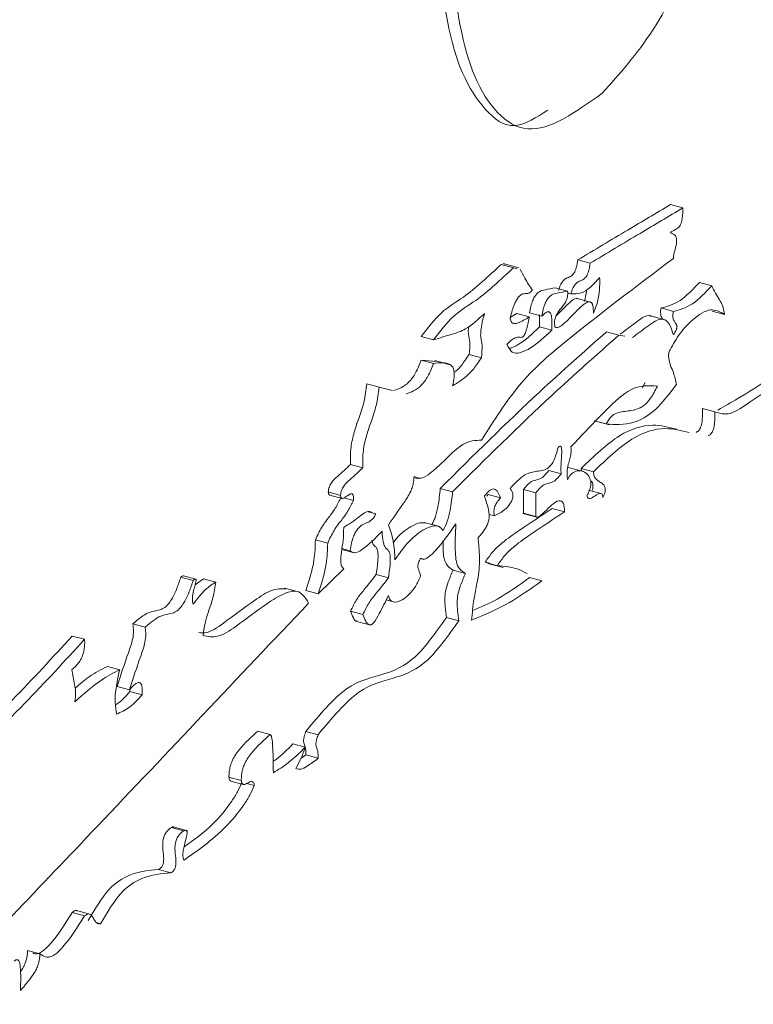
# Paper-space layout 'Sheet1' of a CAD drawing. Header units: millimetres. Extents: x 0 to 864, y 0 to 559.
# Tile 41 of 79: x 629.19 to 631.2, y 455.74 to 458.44. Entities that reach past the tile are written whole.
import ezdxf

# ---------------------------------------------------------------- set-up
doc = ezdxf.new("R2010")
doc.units = ezdxf.units.MM

psp = doc.layouts.new('Sheet1')

# ---------------------------------------------------------------- linework, layer by layer
at = {"color": 7, "linetype": 'Continuous', "lineweight": 15}
for p, q in [((630.9774, 457.9293), (631.0111, 457.9201)), ((630.5131, 457.7657), (630.5225, 457.7633)), ((630.5131, 457.7657), (630.5468, 457.7565)), ((630.5614, 457.7566), (630.5192, 457.768)), ((630.5468, 457.7565), (630.5562, 457.7541)), ((630.7231, 457.7778), (630.7568, 457.7686)), ((631.0563, 457.7162), (631.09, 457.7071)), ((630.6616, 457.7013), (630.6953, 457.6922)), ((630.6954, 457.6875), (630.7044, 457.6851)), ((630.7611, 457.6617), (630.719, 457.6732)), ((630.5385, 457.6215), (630.5565, 457.6309)), ((630.5565, 457.6309), (630.5902, 457.6218)), ((630.5913, 457.6327), (630.625, 457.6236)), ((630.9621, 457.614), (630.92, 457.6254)), ((630.9512, 457.6463), (630.9849, 457.6371)), ((631.0911, 457.6377), (631.1248, 457.6285)), ((630.618, 457.5946), (630.6517, 457.5855)), ((630.2938, 457.5681), (630.3275, 457.5589)), ((630.6602, 457.5936), (630.6672, 457.5917)), ((630.802, 457.581), (630.8357, 457.5718)), ((630.8357, 457.5718), (630.8518, 457.5691)), ((630.4254, 457.5192), (630.4591, 457.51)), ((630.2938, 457.5037), (630.3357, 457.5)), ((630.2938, 457.5037), (630.3275, 457.4946)), ((630.3739, 457.4911), (630.3318, 457.5025)), ((630.1451, 457.4389), (630.1788, 457.4297)), ((630.8991, 457.4267), (630.9074, 457.4419)), ((630.1788, 457.4297), (630.2152, 457.4205)), ((631.0649, 457.3709), (631.0986, 457.3617)), ((630.768, 457.3375), (630.8102, 457.3261)), ((630.7719, 457.3367), (630.8009, 457.3288)), ((630.1009, 457.2182), (630.1346, 457.2091)), ((630.6442, 457.2015), (630.6779, 457.1923)), ((630.7391, 457.1986), (630.697, 457.21)), ((630.7334, 457.2002), (630.7322, 457.2068)), ((630.7322, 457.2068), (630.7659, 457.1976)), ((630.2745, 457.1825), (630.2871, 457.1791)), ((630.0396, 457.1427), (630.0733, 457.1335)), ((630.3465, 457.1526), (630.3802, 457.1434)), ((630.5744, 457.0849), (630.5744, 457.1497)), ((630.5744, 457.1497), (630.6081, 457.1406)), ((630.6081, 457.0758), (630.6081, 457.1406)), ((630.7865, 457.1386), (630.7528, 457.1478)), ((630.0437, 457.1341), (630.0774, 457.1249)), ((630.0825, 457.1267), (630.1086, 457.1196)), ((630.4737, 457.1311), (630.4776, 457.1358)), ((630.4776, 457.1358), (630.5113, 457.1267)), ((630.1489, 457.0883), (630.1697, 457.0827)), ((630.5725, 457.0841), (630.6147, 457.0726)), ((630.5744, 457.0849), (630.6081, 457.0758)), ((630.6533, 457.0976), (630.687, 457.0884)), ((630.3445, 457.048), (630.3024, 457.0595)), ((630.4803, 457.0813), (630.4941, 457.0775)), ((630.0044, 457.0117), (630.0381, 457.0026)), ((630.0767, 456.9851), (630.1106, 456.9758)), ((630.0771, 456.9876), (630.0993, 456.9816)), ((630.292, 456.9602), (630.3012, 456.9577)), ((630.4812, 456.9481), (630.4692, 456.9502)), ((630.4692, 456.9502), (630.5029, 456.941)), ((630.0819, 456.9324), (630.0118, 456.864)), ((630.3818, 456.9289), (630.4155, 456.9198)), ((630.4765, 456.9472), (630.5186, 456.9358)), ((629.6361, 456.9097), (629.6698, 456.9005)), ((629.6767, 456.9041), (629.643, 456.9133)), ((629.6752, 456.8888), (629.6978, 456.9054)), ((629.6978, 456.9054), (629.7315, 456.8962)), ((630.1708, 456.9165), (630.2045, 456.9074)), ((630.5913, 456.9086), (630.625, 456.8994)), ((629.9618, 456.8683), (629.9196, 456.8797)), ((629.9781, 456.8732), (630.0118, 456.864)), ((630.1985, 456.8473), (630.2215, 456.8411)), ((630.1009, 456.8163), (630.1346, 456.8072)), ((630.1142, 456.7895), (630.1564, 456.7781)), ((630.3639, 456.7994), (630.3976, 456.7902)), ((629.5047, 456.7815), (629.5384, 456.7723)), ((629.3386, 456.7485), (629.3723, 456.7394)), ((629.4347, 456.6652), (629.4684, 456.656)), ((629.4614, 456.6105), (629.4951, 456.6013)), ((629.4964, 456.5963), (629.4965, 456.6028)), ((629.4964, 456.5963), (629.5301, 456.5871)), ((629.8471, 456.488), (629.8807, 456.4789)), ((629.9781, 456.4875), (630.0118, 456.4783)), ((629.9431, 456.4533), (629.9768, 456.4441)), ((629.9648, 456.4134), (629.9781, 456.4229)), ((629.9781, 456.4229), (630.0118, 456.4137)), ((629.7677, 456.3624), (629.8014, 456.3532)), ((629.773, 456.3515), (629.8067, 456.3424)), ((629.8158, 456.345), (629.8369, 456.3393)), ((629.6101, 456.2243), (629.6438, 456.2152)), ((629.6544, 456.2154), (629.6123, 456.2268)), ((629.5748, 456.1094), (629.6085, 456.1002)), ((629.3386, 455.9918), (629.3723, 455.9826)), ((629.3898, 455.9864), (629.3477, 455.9979)), ((629.4076, 455.9632), (629.4162, 455.9608)), ((629.2159, 455.8881), (629.2496, 455.879))]:
    psp.add_line(p, q, dxfattribs=at)
for points, knots in [([(631.1861, 459.3744), (631.1812, 459.2588), (631.1713, 459.0282), (631.068, 458.6702), (630.932, 458.3922), (630.8376, 458.2869), (630.7903, 458.2342)], [0, 0, 0, 0, 0.280205, 0.559313, 0.779411, 1, 1, 1, 1]), ([(630.6408, 458.188), (630.6101, 458.1681), (630.5436, 458.1249), (630.4671, 458.1849), (630.3407, 458.3797), (630.3345, 458.7139), (630.3295, 458.9809)], [0, 0, 0, 0, 0.125602, 0.271974, 0.418339, 1, 1, 1, 1]), ([(630.7903, 458.2342), (630.7183, 458.1828), (630.61, 458.1054), (630.5003, 458.1733), (630.375, 458.3734), (630.3684, 458.706), (630.3632, 458.9717)], [0, 0, 0, 0, 0.248922, 0.37465, 0.500373, 1, 1, 1, 1]), ([(630.7231, 457.7778), (630.7687, 457.8052), (630.8535, 457.8562), (630.9383, 457.9062), (630.9774, 457.9293)], [0, 0, 0, 0, 0.537559, 1, 1, 1, 1]), ([(630.7568, 457.7686), (630.8024, 457.796), (630.8872, 457.847), (630.972, 457.897), (631.0111, 457.9201)], [0, 0, 0, 0, 0.537559, 1, 1, 1, 1]), ([(631.0111, 457.9201), (631.0109, 457.9136), (631.0106, 457.9027), (631.0089, 457.8883), (631.0064, 457.8783), (631.0035, 457.8717), (631, 457.8672), (630.9906, 457.8597), (630.9826, 457.8563), (630.9759, 457.8535)], [0, 0, 0, 0, 0.1955834, 0.3301338, 0.4028847, 0.4643107, 0.5270026, 0.5988897, 1, 1, 1, 1]), ([(630.9759, 457.8535), (630.9799, 457.8515), (630.986, 457.8486), (630.9928, 457.8424), (630.9942, 457.8326), (630.9939, 457.826), (630.9937, 457.8224)], [0, 0, 0, 0, 0.46223, 0.695893, 0.830919, 1, 1, 1, 1]), ([(630.9937, 457.8224), (630.9919, 457.8151), (630.9893, 457.8049), (630.9853, 457.791), (630.9851, 457.785), (630.9849, 457.7818)], [0, 0, 0, 0, 0.535477, 0.749523, 1, 1, 1, 1]), ([(630.2938, 457.5681), (630.3122, 457.5916), (630.351, 457.6411), (630.4236, 457.6809), (630.4786, 457.733), (630.5131, 457.7657)], [0, 0, 0, 0, 0.252047, 0.530219, 1, 1, 1, 1]), ([(630.3275, 457.5589), (630.3459, 457.5824), (630.3847, 457.6319), (630.4573, 457.6717), (630.5123, 457.7238), (630.5468, 457.7565)], [0, 0, 0, 0, 0.252047, 0.530219, 1, 1, 1, 1]), ([(630.9849, 457.7818), (630.8843, 457.7062), (630.7446, 457.6012), (630.5657, 457.4508), (630.4933, 457.338), (630.4591, 457.2846)], [0, 0, 0, 0, 0.574852, 0.798714, 1, 1, 1, 1]), ([(630.6707, 457.6942), (630.6716, 457.6975), (630.6733, 457.7036), (630.6767, 457.7116), (630.6827, 457.7216), (630.692, 457.7283), (630.7023, 457.7317), (630.7113, 457.7384), (630.7166, 457.7487), (630.7193, 457.7566), (630.7216, 457.7667), (630.7226, 457.7738), (630.7231, 457.7778)], [0, 0, 0, 0, 0.074649, 0.138144, 0.196408, 0.37328, 0.559943, 0.722613, 0.775299, 0.834671, 0.907519, 1, 1, 1, 1]), ([(630.7044, 457.6851), (630.7053, 457.6883), (630.707, 457.6944), (630.7104, 457.7024), (630.7164, 457.7125), (630.7257, 457.7191), (630.736, 457.7226), (630.745, 457.7293), (630.7503, 457.7395), (630.753, 457.7475), (630.7553, 457.7575), (630.7563, 457.7646), (630.7568, 457.7686)], [0, 0, 0, 0, 0.074649, 0.138144, 0.196408, 0.37328, 0.559943, 0.722613, 0.775299, 0.834671, 0.907519, 1, 1, 1, 1]), ([(630.5657, 457.7517), (630.5698, 457.7435), (630.5801, 457.7228), (630.592, 457.7056), (630.5992, 457.6952)], [0, 0, 0, 0, 0.39216, 1, 1, 1, 1]), ([(630.783, 457.7297), (630.7738, 457.7194), (630.7569, 457.7006), (630.7295, 457.6835), (630.7136, 457.6845), (630.7044, 457.6851)], [0, 0, 0, 0, 0.3364181, 0.6160221, 1, 1, 1, 1]), ([(630.7659, 457.6321), (630.7691, 457.6399), (630.7758, 457.6558), (630.7811, 457.6818), (630.7835, 457.7068), (630.7832, 457.7217), (630.783, 457.7297)], [0, 0, 0, 0, 0.244103, 0.501714, 0.732469, 1, 1, 1, 1]), ([(630.9512, 457.6463), (630.9684, 457.6506), (631.0022, 457.6592), (631.0385, 457.6975), (631.0563, 457.7162)], [0, 0, 0, 0, 0.50911, 1, 1, 1, 1]), ([(630.9849, 457.6371), (631.0021, 457.6415), (631.0359, 457.65), (631.0722, 457.6883), (631.09, 457.7071)], [0, 0, 0, 0, 0.50911, 1, 1, 1, 1]), ([(631.09, 457.7071), (631.0969, 457.6938), (631.1065, 457.6752), (631.1207, 457.6538), (631.1234, 457.6372), (631.1248, 457.6285)], [0, 0, 0, 0, 0.547691, 0.763865, 1, 1, 1, 1]), ([(630.5992, 457.6952), (630.5958, 457.692), (630.5885, 457.6849), (630.5786, 457.6861), (630.5675, 457.684), (630.5566, 457.672), (630.5489, 457.6556), (630.543, 457.6389), (630.5396, 457.6261), (630.5377, 457.619)], [0, 0, 0, 0, 0.141055, 0.305398, 0.475545, 0.647078, 0.739703, 0.854378, 1, 1, 1, 1]), ([(630.5913, 457.6327), (630.5923, 457.6388), (630.5942, 457.6498), (630.5988, 457.6651), (630.6066, 457.6816), (630.6194, 457.6934), (630.6379, 457.6972), (630.6522, 457.6997), (630.6616, 457.7013)], [0, 0, 0, 0, 0.10719, 0.19272, 0.26678, 0.433416, 0.62796, 1, 1, 1, 1]), ([(630.625, 457.6236), (630.626, 457.6297), (630.6279, 457.6406), (630.6325, 457.6559), (630.6403, 457.6725), (630.6531, 457.6843), (630.6716, 457.6881), (630.6859, 457.6906), (630.6953, 457.6922)], [0, 0, 0, 0, 0.10719, 0.19272, 0.26678, 0.433416, 0.62796, 1, 1, 1, 1]), ([(630.6953, 457.6922), (630.6955, 457.6895), (630.6958, 457.6848), (630.695, 457.6771), (630.6924, 457.6672), (630.6863, 457.6564), (630.6783, 457.6468), (630.6703, 457.6373), (630.6639, 457.6273), (630.6608, 457.6177), (630.6595, 457.6102), (630.6594, 457.602), (630.6601, 457.597), (630.6605, 457.5941)], [0, 0, 0, 0, 0.07798, 0.139378, 0.192499, 0.314384, 0.456995, 0.601967, 0.728025, 0.78037, 0.83772, 0.908378, 1, 1, 1, 1]), ([(630.7412, 457.665), (630.7436, 457.674), (630.7465, 457.6848), (630.7474, 457.6949), (630.7475, 457.6965)], [0, 0, 0, 0, 0.836761, 1, 1, 1, 1]), ([(630.6605, 457.5941), (630.6635, 457.5934), (630.6701, 457.5918), (630.6857, 457.6034), (630.7064, 457.624), (630.7303, 457.6494), (630.7494, 457.6645), (630.7594, 457.6625), (630.7635, 457.657), (630.7659, 457.6466), (630.7659, 457.6373), (630.7659, 457.6321)], [0, 0, 0, 0, 0.087408, 0.189289, 0.374945, 0.592175, 0.774377, 0.825871, 0.876655, 0.932533, 1, 1, 1, 1]), ([(630.663, 457.6241), (630.6658, 457.6267), (630.6776, 457.6378), (630.6964, 457.658), (630.715, 457.6741), (630.7222, 457.6719), (630.7231, 457.6716)], [0, 0, 0, 0, 0.137065, 0.575481, 0.943203, 1, 1, 1, 1]), ([(630.4674, 457.6311), (630.45, 457.6148), (630.4199, 457.5865), (630.3742, 457.5735), (630.3449, 457.5643), (630.3275, 457.5589)], [0, 0, 0, 0, 0.355354, 0.617824, 1, 1, 1, 1]), ([(630.4591, 457.51), (630.4604, 457.5223), (630.4627, 457.5439), (630.4572, 457.5613), (630.4569, 457.5806), (630.4602, 457.6034), (630.4647, 457.6208), (630.4674, 457.6311)], [0, 0, 0, 0, 0.277297, 0.489283, 0.609886, 0.768279, 1, 1, 1, 1]), ([(630.5902, 457.6218), (630.5881, 457.6112), (630.5855, 457.5979), (630.5812, 457.5827), (630.5789, 457.5762), (630.5765, 457.5712), (630.5738, 457.568), (630.5688, 457.5652), (630.5626, 457.5667), (630.5534, 457.5657), (630.5423, 457.5602), (630.5339, 457.5514), (630.5292, 457.5465)], [0, 0, 0, 0, 0.204087, 0.256766, 0.297885, 0.33506, 0.368208, 0.403072, 0.540331, 0.662166, 0.811485, 1, 1, 1, 1]), ([(630.5377, 457.619), (630.5385, 457.6154), (630.5401, 457.6084), (630.547, 457.6019), (630.5642, 457.6062), (630.5796, 457.6154), (630.5902, 457.6218)], [0, 0, 0, 0, 0.121423, 0.234046, 0.471952, 1, 1, 1, 1]), ([(630.618, 457.5946), (630.6184, 457.6016), (630.6191, 457.6136), (630.6181, 457.6239), (630.6178, 457.6283)], [0, 0, 0, 0, 0.579238, 1, 1, 1, 1]), ([(630.6517, 457.5855), (630.652, 457.5924), (630.6527, 457.6051), (630.6518, 457.6213), (630.649, 457.6318), (630.6447, 457.6364), (630.6393, 457.6363), (630.6325, 457.632), (630.6276, 457.6265), (630.625, 457.6236)], [0, 0, 0, 0, 0.199751, 0.370765, 0.517378, 0.619891, 0.727023, 0.850398, 1, 1, 1, 1]), ([(630.8392, 457.5747), (630.853, 457.5848), (630.8802, 457.6045), (630.9112, 457.6297), (630.923, 457.624), (630.924, 457.6236)], [0, 0, 0, 0, 0.484789, 0.955899, 1, 1, 1, 1]), ([(630.9561, 457.6156), (630.9555, 457.6165), (630.9531, 457.6201), (630.9502, 457.626), (630.9494, 457.6366), (630.9506, 457.643), (630.9512, 457.6463)], [0, 0, 0, 0, 0.150412, 0.571624, 0.776167, 1, 1, 1, 1]), ([(631.1248, 457.6285), (631.1126, 457.6356), (631.0876, 457.6501), (631.0427, 457.6197), (631.0044, 457.5823), (630.9846, 457.5471), (630.9759, 457.5315)], [0, 0, 0, 0, 0.293955, 0.600937, 0.823411, 1, 1, 1, 1]), ([(630.9849, 457.5728), (630.9863, 457.5748), (630.9888, 457.5783), (630.9917, 457.5834), (630.9934, 457.5872), (630.9943, 457.5901), (630.9949, 457.5933), (630.9948, 457.5967), (630.9939, 457.5998), (630.9916, 457.6042), (630.9876, 457.6093), (630.9839, 457.6169), (630.9831, 457.6274), (630.9843, 457.6338), (630.9849, 457.6371)], [0, 0, 0, 0, 0.098662, 0.171366, 0.208398, 0.238939, 0.265906, 0.310934, 0.363319, 0.425006, 0.595896, 0.796244, 0.893535, 1, 1, 1, 1]), ([(630.4254, 457.5192), (630.4267, 457.5314), (630.4289, 457.553), (630.4236, 457.5705), (630.423, 457.5856), (630.4242, 457.5935), (630.4246, 457.596)], [0, 0, 0, 0, 0.415991, 0.734003, 0.914927, 1, 1, 1, 1]), ([(630.5367, 457.5355), (630.5445, 457.5386), (630.5708, 457.549), (630.5985, 457.5758), (630.618, 457.5946)], [0, 0, 0, 0, 0.297207, 1, 1, 1, 1]), ([(630.8729, 457.5656), (630.8868, 457.576), (630.9142, 457.5966), (630.9478, 457.6203), (630.9671, 457.6116), (630.9776, 457.5972), (630.9823, 457.5814), (630.9849, 457.5728)], [0, 0, 0, 0, 0.315742, 0.622574, 0.730567, 0.852847, 1, 1, 1, 1]), ([(630.3465, 457.1526), (630.4371, 457.2425), (630.589, 457.3932), (630.7407, 457.527), (630.802, 457.581)], [0, 0, 0, 0, 0.596182, 1, 1, 1, 1]), ([(630.3802, 457.1434), (630.4708, 457.2333), (630.6227, 457.3841), (630.7744, 457.5178), (630.8357, 457.5718)], [0, 0, 0, 0, 0.596182, 1, 1, 1, 1]), ([(630.5292, 457.5465), (630.5334, 457.538), (630.5424, 457.5203), (630.5671, 457.5232), (630.6032, 457.5398), (630.6322, 457.5671), (630.6517, 457.5855)], [0, 0, 0, 0, 0.173909, 0.366998, 0.576091, 1, 1, 1, 1]), ([(630.3841, 457.4698), (630.3861, 457.4712), (630.3928, 457.4758), (630.4069, 457.4916), (630.4184, 457.5088), (630.4254, 457.5192)], [0, 0, 0, 0, 0.1460103, 0.4828839, 1, 1, 1, 1]), ([(630.9759, 457.5315), (630.9751, 457.5299), (630.9735, 457.5267), (630.9722, 457.5209), (630.9718, 457.5153), (630.9733, 457.4937), (630.9851, 457.4744), (630.9911, 457.4481), (630.9937, 457.4367)], [0, 0, 0, 0, 0.040615, 0.078534, 0.11996, 0.168121, 0.639494, 1, 1, 1, 1]), ([(630.2194, 457.4202), (630.233, 457.4249), (630.2525, 457.4317), (630.2797, 457.4668), (630.2891, 457.4914), (630.2938, 457.5037)], [0, 0, 0, 0, 0.532893, 0.765702, 1, 1, 1, 1]), ([(630.2531, 457.411), (630.2667, 457.4157), (630.2862, 457.4225), (630.3134, 457.4577), (630.3228, 457.4822), (630.3275, 457.4946)], [0, 0, 0, 0, 0.532893, 0.765702, 1, 1, 1, 1]), ([(630.3275, 457.4946), (630.3441, 457.4968), (630.3634, 457.4993), (630.3808, 457.4856), (630.3847, 457.4743), (630.3847, 457.4557), (630.3818, 457.4412), (630.3802, 457.433)], [0, 0, 0, 0, 0.585047, 0.682954, 0.774771, 0.873988, 1, 1, 1, 1]), ([(630.3802, 457.433), (630.3947, 457.4421), (630.4138, 457.4541), (630.4406, 457.4821), (630.4521, 457.4995), (630.4591, 457.51)], [0, 0, 0, 0, 0.551366, 0.728339, 1, 1, 1, 1]), ([(630.1009, 457.2182), (630.1005, 457.2334), (630.0998, 457.2606), (630.11, 457.306), (630.1238, 457.346), (630.1395, 457.3904), (630.1431, 457.4222), (630.1451, 457.4389)], [0, 0, 0, 0, 0.227824, 0.406944, 0.576827, 0.777439, 1, 1, 1, 1]), ([(630.9411, 457.4327), (630.9174, 457.4342), (630.874, 457.4368), (630.791, 457.3587), (630.7366, 457.3008), (630.7044, 457.2665)], [0, 0, 0, 0, 0.32739, 0.602027, 1, 1, 1, 1]), ([(630.9937, 457.4367), (630.9744, 457.4117), (630.9349, 457.3607), (630.8673, 457.324), (630.8253, 457.327), (630.8009, 457.3288)], [0, 0, 0, 0, 0.287589, 0.585576, 1, 1, 1, 1]), ([(630.8009, 457.3288), (630.8053, 457.3361), (630.8148, 457.3519), (630.8377, 457.3628), (630.8655, 457.3639), (630.8962, 457.3707), (630.9236, 457.3972), (630.9351, 457.4207), (630.9411, 457.4327)], [0, 0, 0, 0, 0.093578, 0.200224, 0.462124, 0.735059, 0.863774, 1, 1, 1, 1]), ([(631.0986, 457.3617), (631.1121, 457.3579), (631.1412, 457.3496), (631.2066, 457.3992), (631.2536, 457.4271), (631.2826, 457.4443)], [0, 0, 0, 0, 0.250554, 0.538768, 1, 1, 1, 1]), ([(631.1068, 457.3669), (631.1249, 457.3772), (631.1721, 457.404), (631.2197, 457.4347), (631.2489, 457.4535)], [0, 0, 0, 0, 0.384569, 1, 1, 1, 1]), ([(630.1346, 457.2091), (630.1342, 457.2243), (630.1335, 457.2514), (630.1437, 457.2969), (630.1575, 457.3369), (630.1732, 457.3812), (630.1768, 457.413), (630.1788, 457.4297)], [0, 0, 0, 0, 0.227824, 0.406944, 0.576827, 0.777439, 1, 1, 1, 1]), ([(631.0473, 457.3055), (631.0487, 457.3064), (631.0513, 457.3081), (631.055, 457.3118), (631.0584, 457.3169), (631.0614, 457.3241), (631.0633, 457.3329), (631.065, 457.3491), (631.065, 457.3614), (631.0649, 457.3709)], [0, 0, 0, 0, 0.112936, 0.2042718, 0.2803804, 0.3813294, 0.4852708, 0.6014992, 1, 1, 1, 1]), ([(631.081, 457.2964), (631.0824, 457.2973), (631.085, 457.2989), (631.0887, 457.3027), (631.0921, 457.3077), (631.0951, 457.3149), (631.097, 457.3238), (631.0987, 457.3399), (631.0986, 457.3522), (631.0986, 457.3617)], [0, 0, 0, 0, 0.112936, 0.2042718, 0.2803804, 0.3813294, 0.4852708, 0.6014992, 1, 1, 1, 1]), ([(630.7322, 457.2068), (630.7676, 457.2408), (630.8355, 457.306), (630.9247, 457.3325), (630.9728, 457.32), (630.9942, 457.3144)], [0, 0, 0, 0, 0.377835, 0.723678, 1, 1, 1, 1]), ([(630.7659, 457.1976), (630.8013, 457.2316), (630.8692, 457.2968), (630.9584, 457.3233), (631.0065, 457.3108), (631.0279, 457.3052)], [0, 0, 0, 0, 0.377835, 0.723678, 1, 1, 1, 1]), ([(630.4591, 457.2846), (630.4426, 457.2838), (630.4082, 457.2824), (630.3591, 457.2284), (630.3211, 457.1952), (630.2942, 457.1763), (630.281, 457.1824), (630.2748, 457.1853)], [0, 0, 0, 0, 0.281797, 0.589864, 0.743201, 0.879174, 1, 1, 1, 1]), ([(630.6693, 457.2647), (630.6659, 457.252), (630.6598, 457.2295), (630.6432, 457.207), (630.6276, 457.2015), (630.6066, 457.1988), (630.5771, 457.1941), (630.5515, 457.1671), (630.5377, 457.1525)], [0, 0, 0, 0, 0.124579, 0.221219, 0.331928, 0.466244, 0.712959, 1, 1, 1, 1]), ([(630.6779, 457.1923), (630.6775, 457.1951), (630.6767, 457.2013), (630.6772, 457.2159), (630.6784, 457.2333), (630.6794, 457.2513), (630.6789, 457.2631), (630.6768, 457.2677), (630.6749, 457.2687), (630.6723, 457.2678), (630.6704, 457.2658), (630.6693, 457.2647)], [0, 0, 0, 0, 0.105748, 0.232309, 0.45258, 0.640241, 0.791459, 0.83915, 0.885694, 0.937135, 1, 1, 1, 1]), ([(630.7044, 457.2665), (630.7047, 457.2608), (630.7052, 457.2507), (630.7015, 457.2334), (630.6976, 457.2206), (630.695, 457.2092), (630.6937, 457.1991), (630.6936, 457.1879), (630.6947, 457.181), (630.6953, 457.1771)], [0, 0, 0, 0, 0.207348, 0.367026, 0.519912, 0.61303, 0.715579, 0.839493, 1, 1, 1, 1]), ([(630.0396, 457.1427), (630.04, 457.145), (630.0405, 457.1496), (630.0426, 457.1564), (630.0452, 457.1624), (630.0525, 457.1747), (630.0716, 457.1909), (630.089, 457.2071), (630.1009, 457.2182)], [0, 0, 0, 0, 0.0526838, 0.1005266, 0.1483767, 0.1996151, 0.4527986, 1, 1, 1, 1]), ([(630.0733, 457.1335), (630.0736, 457.1359), (630.0742, 457.1404), (630.0763, 457.1472), (630.0789, 457.1533), (630.0862, 457.1655), (630.1053, 457.1817), (630.1227, 457.198), (630.1346, 457.2091)], [0, 0, 0, 0, 0.0526838, 0.1005266, 0.1483767, 0.1996151, 0.4527986, 1, 1, 1, 1]), ([(630.5744, 457.1497), (630.5818, 457.1583), (630.5951, 457.1736), (630.6115, 457.1755), (630.6273, 457.1814), (630.6381, 457.1943), (630.6442, 457.2015)], [0, 0, 0, 0, 0.3063704, 0.5494578, 0.7474916, 1, 1, 1, 1]), ([(630.6081, 457.1406), (630.6155, 457.1491), (630.6288, 457.1644), (630.6452, 457.1664), (630.661, 457.1723), (630.6718, 457.1851), (630.6779, 457.1923)], [0, 0, 0, 0, 0.3063704, 0.5494578, 0.7474916, 1, 1, 1, 1]), ([(630.6953, 457.1771), (630.6968, 457.18), (630.6998, 457.1861), (630.7055, 457.1924), (630.7164, 457.2005), (630.7327, 457.2022), (630.7474, 457.1951), (630.7557, 457.1827), (630.7586, 457.1736), (630.7591, 457.1635), (630.7577, 457.1545), (630.7552, 457.1464), (630.752, 457.1391), (630.7494, 457.1346), (630.748, 457.1322)], [0, 0, 0, 0, 0.04944, 0.103399, 0.163948, 0.37813, 0.629596, 0.715838, 0.789703, 0.838175, 0.884218, 0.917306, 0.955146, 1, 1, 1, 1]), ([(630.7921, 457.1273), (630.7933, 457.1302), (630.7956, 457.1353), (630.7978, 457.1431), (630.7986, 457.1497), (630.7979, 457.1563), (630.7949, 457.1617), (630.7888, 457.1671), (630.7811, 457.1715), (630.7735, 457.1773), (630.7675, 457.1842), (630.7664, 457.1933), (630.7659, 457.1976)], [0, 0, 0, 0, 0.068659, 0.12175, 0.166814, 0.211815, 0.299866, 0.407324, 0.600473, 0.748151, 0.88225, 1, 1, 1, 1]), ([(630.2748, 457.1853), (630.2744, 457.1804), (630.2737, 457.1713), (630.2704, 457.1572), (630.2622, 457.1352), (630.2386, 457.1024), (630.2183, 457.0724), (630.2045, 457.052)], [0, 0, 0, 0, 0.087858, 0.16466, 0.238613, 0.482138, 1, 1, 1, 1]), ([(630.762, 457.1453), (630.7627, 457.1477), (630.7642, 457.1522), (630.7649, 457.1589), (630.7642, 457.1654), (630.7617, 457.1702), (630.7591, 457.1724), (630.758, 457.1734)], [0, 0, 0, 0, 0.1748632, 0.3232896, 0.4715081, 0.7615209, 1, 1, 1, 1]), ([(630.0437, 457.1342), (630.0431, 457.1344), (630.0417, 457.1349), (630.0402, 457.1378), (630.0398, 457.141), (630.0396, 457.1427)], [0, 0, 0, 0, 0.285703, 0.621095, 1, 1, 1, 1]), ([(630.1086, 457.1196), (630.1087, 457.1222), (630.109, 457.127), (630.1083, 457.1327), (630.1069, 457.1363), (630.1033, 457.139), (630.0959, 457.1354), (630.0867, 457.1281), (630.0793, 457.1238), (630.0755, 457.1257), (630.0739, 457.1287), (630.0735, 457.1318), (630.0733, 457.1335)], [0, 0, 0, 0, 0.082617, 0.149693, 0.207755, 0.263113, 0.444165, 0.646898, 0.828747, 0.882792, 0.937826, 1, 1, 1, 1]), ([(630.3237, 457.0537), (630.3267, 457.0595), (630.3339, 457.0737), (630.3423, 457.1096), (630.3449, 457.1358), (630.3465, 457.1526)], [0, 0, 0, 0, 0.2018165, 0.4891057, 1, 1, 1, 1]), ([(630.354, 457.037), (630.3582, 457.0453), (630.3667, 457.0618), (630.3761, 457.1004), (630.3786, 457.1266), (630.3802, 457.1434)], [0, 0, 0, 0, 0.26293, 0.528223, 1, 1, 1, 1]), ([(630.5113, 457.1267), (630.5091, 457.1323), (630.5049, 457.1436), (630.4965, 457.1519), (630.487, 457.1505), (630.4777, 457.1441), (630.4711, 457.1363), (630.4674, 457.132)], [0, 0, 0, 0, 0.253707, 0.502101, 0.641794, 0.802848, 1, 1, 1, 1]), ([(630.5377, 457.1525), (630.5392, 457.1506), (630.5418, 457.1472), (630.5443, 457.1415), (630.5454, 457.1364), (630.5456, 457.1322), (630.5452, 457.1272), (630.5436, 457.1214), (630.5408, 457.1153), (630.5341, 457.1047), (630.5179, 457.0886), (630.5037, 457.082), (630.4941, 457.0775)], [0, 0, 0, 0, 0.095535, 0.168515, 0.206892, 0.239032, 0.267161, 0.307105, 0.350697, 0.401306, 0.593277, 1, 1, 1, 1]), ([(630.748, 457.1322), (630.7489, 457.1296), (630.7509, 457.1242), (630.7593, 457.1244), (630.7708, 457.1324), (630.782, 457.1398), (630.7883, 457.1383), (630.7911, 457.1345), (630.7917, 457.1298), (630.7921, 457.1273)], [0, 0, 0, 0, 0.11709, 0.234309, 0.501585, 0.762002, 0.838714, 0.914828, 1, 1, 1, 1]), ([(630.0044, 457.0117), (630.01, 457.0238), (630.0221, 457.0497), (630.0422, 457.0745), (630.0607, 457.0993), (630.0704, 457.1193), (630.0749, 457.1287)], [0, 0, 0, 0, 0.2616605, 0.5594457, 0.7912195, 1, 1, 1, 1]), ([(630.0381, 457.0026), (630.0437, 457.0146), (630.0558, 457.0405), (630.0759, 457.0654), (630.0944, 457.0901), (630.1041, 457.1101), (630.1086, 457.1196)], [0, 0, 0, 0, 0.2616605, 0.5594457, 0.7912195, 1, 1, 1, 1]), ([(630.4674, 457.132), (630.4716, 457.1196), (630.4767, 457.1046), (630.4804, 457.0837), (630.4808, 457.0736), (630.479, 457.0622), (630.4747, 457.0507), (630.4684, 457.0398), (630.46, 457.0287), (630.4536, 457.022), (630.45, 457.0183)], [0, 0, 0, 0, 0.382804, 0.463726, 0.53467, 0.599911, 0.671306, 0.752496, 0.859758, 1, 1, 1, 1]), ([(630.4941, 457.0775), (630.4938, 457.0803), (630.4932, 457.0852), (630.4936, 457.0931), (630.4951, 457.1004), (630.4983, 457.1092), (630.504, 457.1182), (630.5087, 457.1237), (630.5113, 457.1267)], [0, 0, 0, 0, 0.170006, 0.30247, 0.41268, 0.51645, 0.741654, 1, 1, 1, 1]), ([(630.687, 457.0884), (630.6866, 457.0944), (630.686, 457.1052), (630.6818, 457.1158), (630.6728, 457.1213), (630.6569, 457.1124), (630.6374, 457.0938), (630.6224, 457.0783), (630.6136, 457.0737), (630.6102, 457.0733), (630.6088, 457.075), (630.6081, 457.0758)], [0, 0, 0, 0, 0.106151, 0.193823, 0.27521, 0.469483, 0.681385, 0.888499, 0.930519, 0.967012, 1, 1, 1, 1]), ([(630.16, 457.0864), (630.1572, 457.0879), (630.1475, 457.0933), (630.1191, 457.0695), (630.0962, 457.0546), (630.0819, 457.0454)], [0, 0, 0, 0, 0.1318651, 0.4596091, 1, 1, 1, 1]), ([(630.0993, 456.9816), (630.1006, 456.9888), (630.1028, 457.0017), (630.108, 457.0195), (630.1164, 457.0382), (630.1296, 457.0518), (630.1439, 457.0578), (630.1556, 457.063), (630.1647, 457.0718), (630.1681, 457.0791), (630.1697, 457.0827)], [0, 0, 0, 0, 0.127137, 0.226717, 0.310517, 0.488726, 0.680206, 0.856624, 0.930476, 1, 1, 1, 1]), ([(630.4692, 456.9502), (630.476, 456.96), (630.4911, 456.982), (630.5229, 457.01), (630.5773, 457.0476), (630.6231, 457.0778), (630.6533, 457.0976)], [0, 0, 0, 0, 0.112166, 0.25025, 0.507847, 1, 1, 1, 1]), ([(630.5029, 456.941), (630.5097, 456.9509), (630.5248, 456.9729), (630.5566, 457.0009), (630.611, 457.0384), (630.6568, 457.0686), (630.687, 457.0884)], [0, 0, 0, 0, 0.112166, 0.25025, 0.507847, 1, 1, 1, 1]), ([(630.218, 457.0045), (630.2207, 457.0082), (630.238, 457.0314), (630.2633, 457.0468), (630.2903, 457.0599), (630.3015, 457.0584), (630.3064, 457.0577)], [0, 0, 0, 0, 0.091521, 0.572857, 0.813882, 1, 1, 1, 1]), ([(630.3892, 457.0557), (630.3705, 457.0287), (630.3466, 456.9942), (630.3174, 456.9665), (630.303, 456.9567), (630.296, 456.96), (630.2927, 456.9615)], [0, 0, 0, 0, 0.5743647, 0.7353071, 0.8774376, 1, 1, 1, 1]), ([(630.4155, 456.9198), (630.4096, 456.9234), (630.3994, 456.9297), (630.3897, 456.9501), (630.3862, 456.9922), (630.388, 457.0288), (630.3892, 457.0557)], [0, 0, 0, 0, 0.238704, 0.414046, 0.568399, 1, 1, 1, 1]), ([(630.0819, 457.0454), (630.0818, 457.0339), (630.0817, 457.0124), (630.0753, 456.9789), (630.0727, 456.9531), (630.0761, 456.9383), (630.0798, 456.9345), (630.0819, 456.9324)], [0, 0, 0, 0, 0.283308, 0.53121, 0.747088, 0.859744, 1, 1, 1, 1]), ([(630.1873, 457.0353), (630.1683, 457.0159), (630.1432, 456.9901), (630.1126, 456.9737), (630.1036, 456.9791), (630.0993, 456.9816)], [0, 0, 0, 0, 0.61884, 0.820594, 1, 1, 1, 1]), ([(630.2045, 456.9074), (630.2062, 456.9193), (630.209, 456.939), (630.2102, 456.963), (630.208, 456.977), (630.2028, 456.9842), (630.1958, 456.9898), (630.1889, 457.0058), (630.1879, 457.0243), (630.1873, 457.0353)], [0, 0, 0, 0, 0.204836, 0.339378, 0.433424, 0.515372, 0.63241, 0.779298, 1, 1, 1, 1]), ([(630.2045, 457.052), (630.2096, 457.0383), (630.2192, 457.0123), (630.2214, 456.9749), (630.2224, 456.9572)], [0, 0, 0, 0, 0.52593, 1, 1, 1, 1]), ([(630.2224, 456.9572), (630.2348, 456.9748), (630.2617, 457.0127), (630.2972, 457.0387), (630.3245, 457.05), (630.3426, 457.0515), (630.3504, 457.0416), (630.354, 457.037)], [0, 0, 0, 0, 0.270145, 0.5837, 0.74071, 0.880578, 1, 1, 1, 1]), ([(629.9781, 456.8732), (629.9831, 456.8883), (629.992, 456.9153), (630.0033, 456.9639), (630.004, 456.9934), (630.0044, 457.0117)], [0, 0, 0, 0, 0.326655, 0.581727, 1, 1, 1, 1]), ([(630.0118, 456.864), (630.0168, 456.8792), (630.0256, 456.9061), (630.037, 456.9548), (630.0377, 456.9843), (630.0381, 457.0026)], [0, 0, 0, 0, 0.326655, 0.581727, 1, 1, 1, 1]), ([(630.1708, 456.9165), (630.1725, 456.9284), (630.1753, 456.9481), (630.1766, 456.9722), (630.1743, 456.9861), (630.1692, 456.9934), (630.1627, 456.9979), (630.16, 457.0058), (630.1587, 457.0095)], [0, 0, 0, 0, 0.27797, 0.460548, 0.588172, 0.699378, 0.858204, 1, 1, 1, 1]), ([(630.3818, 456.9289), (630.3759, 456.9325), (630.3657, 456.9388), (630.3561, 456.9593), (630.3536, 456.9844), (630.3542, 457.0021), (630.3545, 457.0102)], [0, 0, 0, 0, 0.341197, 0.591825, 0.812454, 1, 1, 1, 1]), ([(630.45, 457.0183), (630.4518, 457.0006), (630.4546, 456.9718), (630.4535, 456.9283), (630.4466, 456.8894), (630.4369, 456.844), (630.4341, 456.8111), (630.4324, 456.7916)], [0, 0, 0, 0, 0.271987, 0.445467, 0.579018, 0.749584, 1, 1, 1, 1]), ([(630.2927, 456.9615), (630.2915, 456.9594), (630.2895, 456.9557), (630.287, 456.95), (630.2853, 456.9442), (630.2848, 456.9382), (630.2859, 456.9331), (630.289, 456.9256), (630.2911, 456.9187), (630.2927, 456.9133)], [0, 0, 0, 0, 0.121073, 0.213815, 0.2875, 0.384922, 0.490637, 0.611178, 1, 1, 1, 1]), ([(630.3639, 456.7994), (630.3625, 456.8087), (630.3601, 456.8247), (630.3584, 456.8482), (630.3606, 456.8724), (630.3692, 456.9002), (630.3772, 456.9184), (630.3818, 456.9289)], [0, 0, 0, 0, 0.25318, 0.437963, 0.583396, 0.759898, 1, 1, 1, 1]), ([(630.5842, 456.9194), (630.5762, 456.9238), (630.5509, 456.9375), (630.5224, 456.9396), (630.5029, 456.941)], [0, 0, 0, 0, 0.317995, 1, 1, 1, 1]), ([(629.5047, 456.7815), (629.5192, 456.794), (629.5449, 456.8162), (629.5721, 456.8173), (629.5917, 456.8253), (629.6046, 456.8384), (629.6159, 456.8576), (629.6262, 456.881), (629.6326, 456.8994), (629.6361, 456.9097)], [0, 0, 0, 0, 0.302683, 0.539019, 0.638728, 0.734478, 0.805766, 0.891803, 1, 1, 1, 1]), ([(629.5384, 456.7723), (629.5529, 456.7848), (629.5786, 456.807), (629.6058, 456.8081), (629.6254, 456.8161), (629.6383, 456.8293), (629.6496, 456.8485), (629.6599, 456.8719), (629.6662, 456.8903), (629.6698, 456.9005)], [0, 0, 0, 0, 0.302683, 0.539019, 0.638728, 0.734478, 0.805766, 0.891803, 1, 1, 1, 1]), ([(629.6361, 456.9097), (629.6373, 456.9106), (629.6394, 456.9122), (629.6417, 456.9134), (629.6427, 456.9133), (629.643, 456.9133)], [0, 0, 0, 0, 0.517486, 0.878886, 1, 1, 1, 1]), ([(629.6698, 456.9005), (629.671, 456.9015), (629.6731, 456.9031), (629.6754, 456.9042), (629.6767, 456.9042), (629.6773, 456.9038), (629.6777, 456.903), (629.678, 456.9016), (629.6777, 456.899), (629.6768, 456.8944), (629.6743, 456.8855), (629.6702, 456.8714), (629.6672, 456.8556), (629.6674, 456.843), (629.6689, 456.8384), (629.6698, 456.8359)], [0, 0, 0, 0, 0.084049, 0.142746, 0.164524, 0.182632, 0.198516, 0.213825, 0.245612, 0.285151, 0.363564, 0.537241, 0.752204, 0.867219, 1, 1, 1, 1]), ([(629.6698, 456.8359), (629.681, 456.8505), (629.7016, 456.8773), (629.7221, 456.8903), (629.7315, 456.8962)], [0, 0, 0, 0, 0.542832, 1, 1, 1, 1]), ([(629.7315, 456.8962), (629.7294, 456.8819), (629.7253, 456.8544), (629.712, 456.8177), (629.701, 456.7827), (629.6982, 456.7611), (629.6967, 456.7497)], [0, 0, 0, 0, 0.288093, 0.556236, 0.768149, 1, 1, 1, 1]), ([(630.1009, 456.8163), (630.1061, 456.8273), (630.1174, 456.8508), (630.1419, 456.8797), (630.1598, 456.9025), (630.1708, 456.9165)], [0, 0, 0, 0, 0.250278, 0.536766, 1, 1, 1, 1]), ([(630.1346, 456.8072), (630.1398, 456.8181), (630.1511, 456.8417), (630.1756, 456.8706), (630.1935, 456.8933), (630.2045, 456.9074)], [0, 0, 0, 0, 0.250278, 0.536766, 1, 1, 1, 1]), ([(630.2927, 456.9133), (630.2881, 456.903), (630.2785, 456.8815), (630.2602, 456.8604), (630.2392, 456.8441), (630.2213, 456.8395), (630.2085, 456.8456), (630.2058, 456.8549), (630.2045, 456.8592)], [0, 0, 0, 0, 0.163834, 0.341937, 0.528916, 0.792342, 0.903951, 1, 1, 1, 1]), ([(630.3976, 456.7902), (630.3962, 456.7995), (630.3938, 456.8156), (630.3921, 456.839), (630.3943, 456.8633), (630.4029, 456.8911), (630.4109, 456.9093), (630.4155, 456.9198)], [0, 0, 0, 0, 0.25318, 0.437963, 0.583396, 0.759898, 1, 1, 1, 1]), ([(630.4324, 456.7916), (630.4667, 456.8059), (630.5298, 456.8323), (630.5951, 456.8784), (630.625, 456.8994)], [0, 0, 0, 0, 0.543014, 1, 1, 1, 1]), ([(630.4354, 456.818), (630.4575, 456.8275), (630.5086, 456.8494), (630.5614, 456.8872), (630.5913, 456.9086)], [0, 0, 0, 0, 0.434102, 1, 1, 1, 1]), ([(629.6856, 456.7579), (629.6912, 456.7572), (629.7115, 456.7544), (629.7645, 456.7922), (629.8253, 456.8378), (629.8843, 456.8777), (629.9113, 456.8779), (629.9237, 456.878)], [0, 0, 0, 0, 0.078906, 0.285486, 0.633657, 0.830062, 1, 1, 1, 1]), ([(629.6967, 456.7497), (629.7096, 456.7472), (629.737, 456.7419), (629.7979, 456.7813), (629.8595, 456.8303), (629.9177, 456.8661), (629.9608, 456.8778), (629.9777, 456.8514), (629.9859, 456.8387)], [0, 0, 0, 0, 0.143377, 0.305286, 0.578169, 0.732102, 0.870056, 1, 1, 1, 1]), ([(630.2045, 456.8592), (630.1963, 456.8427), (630.1834, 456.8169), (630.1673, 456.7871), (630.1563, 456.7779), (630.1484, 456.7799), (630.1411, 456.7901), (630.137, 456.8009), (630.1346, 456.8072)], [0, 0, 0, 0, 0.325127, 0.507539, 0.594342, 0.691124, 0.820663, 1, 1, 1, 1]), ([(629.9859, 456.8387), (629.7929, 456.6346), (629.4452, 456.2669), (629.0975, 455.9025), (628.9428, 455.7405)], [0, 0, 0, 0, 0.555071, 1, 1, 1, 1]), ([(630.1187, 456.7892), (630.1177, 456.7893), (630.1134, 456.7895), (630.1075, 456.7998), (630.1033, 456.8103), (630.1009, 456.8163)], [0, 0, 0, 0, 0.109761, 0.483115, 1, 1, 1, 1]), ([(629.9781, 456.4875), (630.0159, 456.5328), (630.0905, 456.6225), (630.1856, 456.6392), (630.2776, 456.6777), (630.3347, 456.7583), (630.3639, 456.7994)], [0, 0, 0, 0, 0.283853, 0.561282, 0.775967, 1, 1, 1, 1]), ([(630.0118, 456.4783), (630.0496, 456.5237), (630.1242, 456.6134), (630.2192, 456.63), (630.3113, 456.6686), (630.3684, 456.7491), (630.3976, 456.7902)], [0, 0, 0, 0, 0.283853, 0.561282, 0.775967, 1, 1, 1, 1]), ([(629.4614, 456.6105), (629.4714, 456.6411), (629.4856, 456.6843), (629.5039, 456.7352), (629.5069, 456.7633), (629.5055, 456.775), (629.5047, 456.7815)], [0, 0, 0, 0, 0.53027, 0.749498, 0.862217, 1, 1, 1, 1]), ([(629.4951, 456.6013), (629.5051, 456.6319), (629.5193, 456.6752), (629.5376, 456.726), (629.5406, 456.7541), (629.5392, 456.7659), (629.5384, 456.7723)], [0, 0, 0, 0, 0.53027, 0.749498, 0.862217, 1, 1, 1, 1]), ([(628.9792, 456.3815), (629.0444, 456.4441), (629.1644, 456.5591), (629.2841, 456.6892), (629.3386, 456.7485)], [0, 0, 0, 0, 0.544335, 1, 1, 1, 1]), ([(629.0129, 456.3723), (629.0781, 456.4349), (629.1981, 456.5499), (629.3178, 456.6801), (629.3723, 456.7394)], [0, 0, 0, 0, 0.544335, 1, 1, 1, 1]), ([(629.3723, 456.7394), (629.3725, 456.7347), (629.3727, 456.7262), (629.3714, 456.7127), (629.3686, 456.7003), (629.3638, 456.6878), (629.3566, 456.6759), (629.3473, 456.6651), (629.3406, 456.6595), (629.337, 456.6565)], [0, 0, 0, 0, 0.147309, 0.268994, 0.374886, 0.476632, 0.623287, 0.796077, 1, 1, 1, 1]), ([(629.337, 456.6565), (629.3396, 456.6428), (629.3433, 456.6236), (629.3484, 456.5962), (629.3468, 456.5783), (629.3458, 456.5682)], [0, 0, 0, 0, 0.51199, 0.721013, 1, 1, 1, 1]), ([(629.3458, 456.5682), (629.3701, 456.59), (629.4116, 456.6272), (629.4517, 456.6476), (629.4684, 456.656)], [0, 0, 0, 0, 0.585521, 1, 1, 1, 1]), ([(629.3462, 456.6054), (629.359, 456.6167), (629.389, 456.643), (629.4181, 456.6571), (629.4347, 456.6652)], [0, 0, 0, 0, 0.42789, 1, 1, 1, 1]), ([(629.4684, 456.656), (629.4633, 456.6327), (629.4564, 456.6015), (629.4554, 456.5607), (629.4582, 456.545), (629.46, 456.5349)], [0, 0, 0, 0, 0.5145874, 0.6896821, 1, 1, 1, 1]), ([(629.5301, 456.5871), (629.5303, 456.5921), (629.5306, 456.6012), (629.5293, 456.6121), (629.5265, 456.619), (629.5217, 456.622), (629.5146, 456.62), (629.5053, 456.6127), (629.4987, 456.6053), (629.4951, 456.6013)], [0, 0, 0, 0, 0.148284, 0.270227, 0.376064, 0.477781, 0.62455, 0.797187, 1, 1, 1, 1]), ([(629.4568, 456.5605), (629.4585, 456.5614), (629.4714, 456.5679), (629.4848, 456.5831), (629.4964, 456.5963)], [0, 0, 0, 0, 0.132888, 1, 1, 1, 1]), ([(629.46, 456.5349), (629.4718, 456.5399), (629.4947, 456.5497), (629.5185, 456.5749), (629.5301, 456.5871)], [0, 0, 0, 0, 0.514772, 1, 1, 1, 1]), ([(629.7677, 456.3624), (629.7678, 456.3674), (629.7681, 456.3766), (629.7708, 456.3913), (629.776, 456.4068), (629.7843, 456.4224), (629.8084, 456.4538), (629.8296, 456.4725), (629.8471, 456.488)], [0, 0, 0, 0, 0.084108, 0.1553, 0.22162, 0.325588, 0.444007, 1, 1, 1, 1]), ([(629.8014, 456.3532), (629.8015, 456.3582), (629.8018, 456.3674), (629.8045, 456.3821), (629.8097, 456.3976), (629.818, 456.4132), (629.8421, 456.4446), (629.8633, 456.4634), (629.8807, 456.4789)], [0, 0, 0, 0, 0.084108, 0.1553, 0.22162, 0.325588, 0.444007, 1, 1, 1, 1]), ([(629.8807, 456.4789), (629.8819, 456.4775), (629.8844, 456.4743), (629.8866, 456.4607), (629.8886, 456.4276), (629.889, 456.3967), (629.8893, 456.3743)], [0, 0, 0, 0, 0.081954, 0.187192, 0.411948, 1, 1, 1, 1]), ([(629.9781, 456.4229), (629.9782, 456.4276), (629.9782, 456.4357), (629.9768, 456.4449), (629.9748, 456.4512), (629.9721, 456.4553), (629.9718, 456.4639), (629.9744, 456.475), (629.9767, 456.4828), (629.9781, 456.4875)], [0, 0, 0, 0, 0.20021, 0.346979, 0.458935, 0.586992, 0.701723, 0.817398, 1, 1, 1, 1]), ([(630.0118, 456.4137), (630.0119, 456.4184), (630.0119, 456.4266), (630.0105, 456.4357), (630.0085, 456.442), (630.0058, 456.4462), (630.0055, 456.4547), (630.0081, 456.4659), (630.0104, 456.4736), (630.0118, 456.4783)], [0, 0, 0, 0, 0.20021, 0.346979, 0.458935, 0.586992, 0.701723, 0.817398, 1, 1, 1, 1]), ([(629.8885, 456.4055), (629.8913, 456.4072), (629.9093, 456.4189), (629.9276, 456.4375), (629.9431, 456.4533)], [0, 0, 0, 0, 0.152822, 1, 1, 1, 1]), ([(629.8893, 456.3743), (629.903, 456.3826), (629.9319, 456.4003), (629.9613, 456.429), (629.9768, 456.4441)], [0, 0, 0, 0, 0.47383, 1, 1, 1, 1]), ([(629.9768, 456.4441), (629.9726, 456.4324), (629.9649, 456.411), (629.955, 456.3937), (629.9506, 456.3859)], [0, 0, 0, 0, 0.549569, 1, 1, 1, 1]), ([(629.9506, 456.3859), (629.955, 456.3845), (629.9643, 456.3814), (629.9858, 456.3944), (630.0018, 456.4063), (630.0118, 456.4137)], [0, 0, 0, 0, 0.247882, 0.526349, 1, 1, 1, 1]), ([(629.7731, 456.3517), (629.7723, 456.3519), (629.7706, 456.3525), (629.7685, 456.3559), (629.768, 456.3601), (629.7677, 456.3624)], [0, 0, 0, 0, 0.253285, 0.604447, 1, 1, 1, 1]), ([(629.6438, 456.1346), (629.6821, 456.1613), (629.7372, 456.1997), (629.7984, 456.27), (629.8246, 456.311), (629.833, 456.3303), (629.8369, 456.3393)], [0, 0, 0, 0, 0.586302, 0.843365, 0.92726, 1, 1, 1, 1]), ([(629.6447, 456.1716), (629.6715, 456.1905), (629.7151, 456.2213), (629.7647, 456.2792), (629.7909, 456.3202), (629.7993, 456.3395), (629.8032, 456.3484)], [0, 0, 0, 0, 0.497773, 0.809846, 0.911695, 1, 1, 1, 1]), ([(629.8369, 456.3393), (629.8366, 456.3415), (629.836, 456.3457), (629.8336, 456.3492), (629.8283, 456.3511), (629.819, 456.3461), (629.8098, 456.3411), (629.8045, 456.3431), (629.8022, 456.3467), (629.8016, 456.351), (629.8014, 456.3532)], [0, 0, 0, 0, 0.087747, 0.166019, 0.243885, 0.500533, 0.756425, 0.83392, 0.912024, 1, 1, 1, 1]), ([(629.5748, 456.1094), (629.5762, 456.1102), (629.5786, 456.1116), (629.5819, 456.1147), (629.5847, 456.1184), (629.5868, 456.1228), (629.5881, 456.1279), (629.5888, 456.1331), (629.5891, 456.1452), (629.5871, 456.1592), (629.5857, 456.177), (629.587, 456.1913), (629.59, 456.2006), (629.5925, 456.206), (629.5964, 456.2122), (629.6025, 456.2189), (629.6073, 456.2224), (629.6101, 456.2243)], [0, 0, 0, 0, 0.055215, 0.09856, 0.132756, 0.164656, 0.195074, 0.228236, 0.265891, 0.451692, 0.57921, 0.687949, 0.722978, 0.760877, 0.804778, 0.888155, 1, 1, 1, 1]), ([(629.6101, 456.2243), (629.6115, 456.225), (629.6138, 456.226), (629.6158, 456.2257), (629.6165, 456.2255)], [0, 0, 0, 0, 0.623419, 1, 1, 1, 1]), ([(629.6085, 456.1002), (629.6099, 456.101), (629.6123, 456.1025), (629.6156, 456.1056), (629.6184, 456.1092), (629.6205, 456.1137), (629.6218, 456.1188), (629.6225, 456.1239), (629.6228, 456.1361), (629.6208, 456.1501), (629.6194, 456.1679), (629.6207, 456.1821), (629.6237, 456.1915), (629.6262, 456.1968), (629.6301, 456.2031), (629.6362, 456.2097), (629.641, 456.2132), (629.6438, 456.2152)], [0, 0, 0, 0, 0.055215, 0.09856, 0.132756, 0.164656, 0.195074, 0.228236, 0.265891, 0.451692, 0.57921, 0.687949, 0.722978, 0.760877, 0.804778, 0.888155, 1, 1, 1, 1]), ([(629.6438, 456.2152), (629.6452, 456.2158), (629.6476, 456.2168), (629.6504, 456.2167), (629.652, 456.2156), (629.6528, 456.214), (629.6533, 456.2106), (629.6525, 456.2036), (629.6496, 456.1917), (629.6457, 456.1773), (629.6424, 456.1611), (629.6409, 456.1456), (629.6428, 456.1384), (629.6438, 456.1346)], [0, 0, 0, 0, 0.083717, 0.145925, 0.178526, 0.206705, 0.233119, 0.305009, 0.395375, 0.565756, 0.703265, 0.842982, 1, 1, 1, 1]), ([(629.3825, 455.97), (629.4007, 456.001), (629.4374, 456.0631), (629.5058, 456.1032), (629.549, 456.107), (629.5748, 456.1094)], [0, 0, 0, 0, 0.28528, 0.572058, 1, 1, 1, 1]), ([(629.4162, 455.9608), (629.4344, 455.9918), (629.4711, 456.0539), (629.5395, 456.094), (629.5827, 456.0979), (629.6085, 456.1002)], [0, 0, 0, 0, 0.28528, 0.572058, 1, 1, 1, 1]), ([(629.2305, 455.8811), (629.2322, 455.8801), (629.2395, 455.8758), (629.2567, 455.8841), (629.2921, 455.918), (629.3189, 455.9606), (629.3386, 455.9918)], [0, 0, 0, 0, 0.058385, 0.255414, 0.454076, 1, 1, 1, 1]), ([(629.2496, 455.879), (629.2558, 455.8745), (629.2675, 455.866), (629.2903, 455.8743), (629.3259, 455.9093), (629.3527, 455.9516), (629.3723, 455.9826)], [0, 0, 0, 0, 0.192823, 0.361722, 0.53202, 1, 1, 1, 1]), ([(629.3386, 455.9918), (629.3428, 455.995), (629.3477, 455.9988), (629.3512, 455.9965), (629.3517, 455.9961)], [0, 0, 0, 0, 0.851766, 1, 1, 1, 1]), ([(629.3723, 455.9826), (629.3763, 455.9852), (629.3838, 455.9902), (629.3921, 455.9839), (629.3984, 455.9733), (629.4049, 455.9608), (629.4124, 455.9608), (629.4162, 455.9608)], [0, 0, 0, 0, 0.206137, 0.38648, 0.568381, 0.782329, 1, 1, 1, 1]), ([(629.1963, 455.8292), (629.1968, 455.8298), (629.1998, 455.8335), (629.205, 455.8422), (629.2105, 455.8543), (629.2138, 455.8662), (629.2156, 455.8773), (629.2158, 455.8843), (629.2159, 455.8881)], [0, 0, 0, 0, 0.046014, 0.285668, 0.505333, 0.651811, 0.811949, 1, 1, 1, 1]), ([(629.1966, 455.7787), (629.2084, 455.7919), (629.2227, 455.808), (629.2387, 455.8329), (629.2442, 455.8452), (629.2475, 455.857), (629.2493, 455.8681), (629.2495, 455.8752), (629.2496, 455.879)], [0, 0, 0, 0, 0.5332598, 0.650511, 0.7579829, 0.8296474, 0.9079957, 1, 1, 1, 1]), ([(629.1792, 455.8585), (629.1809, 455.8599), (629.1841, 455.8624), (629.1883, 455.863), (629.192, 455.8605), (629.1949, 455.8534), (629.1982, 455.8275), (629.1973, 455.8008), (629.1966, 455.7787)], [0, 0, 0, 0, 0.081991, 0.152774, 0.21931, 0.323018, 0.43998, 1, 1, 1, 1])]:
    psp.add_open_spline(points, degree=3, knots=knots, dxfattribs=at)

doc.saveas('drawing.dxf')
